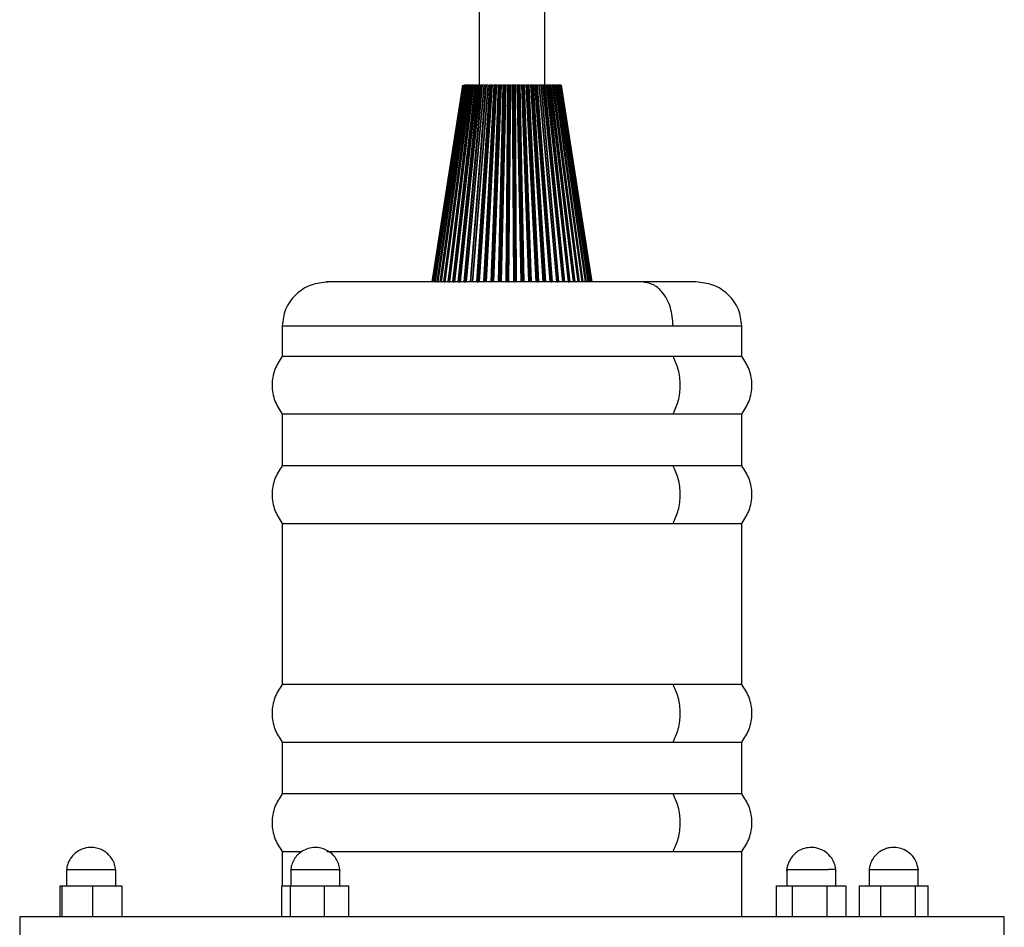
# Model space of a CAD drawing. Header units: millimetres. Extents: x 142 to 1148, y 353 to 845.
# Tile 127 of 139: x 983 to 992, y 368 to 376. Entities that reach past the tile are written whole.
import ezdxf

# ---------------------------------------------------------------- set-up
doc = ezdxf.new("R2010")
doc.units = ezdxf.units.MM

msp = doc.modelspace()

# ---------------------------------------------------------------- linework, layer by layer
at = {"color": 7, "linetype": 'Continuous', "lineweight": 25}
for p, q in [((987.2752, 534.9424), (987.2752, 375.5647)), ((987.8752, 375.5647), (987.8752, 534.9424)), ((986.8452, 373.7647), (987.1253, 375.5647)), ((987.1257, 375.5647), (986.8467, 373.7647)), ((986.8491, 373.7647), (987.1282, 375.5647)), ((987.1299, 375.5647), (986.8545, 373.7647)), ((987.1341, 375.5647), (986.8587, 373.7647)), ((986.8597, 373.7647), (987.1352, 375.5647)), ((987.1381, 375.5647), (986.8689, 373.7647)), ((987.1427, 375.5647), (986.8734, 373.7647)), ((986.8767, 373.7647), (987.1461, 375.5647)), ((987.1502, 375.5647), (986.8896, 373.7647)), ((987.1552, 375.5647), (986.8945, 373.7647)), ((986.9, 373.7647), (987.161, 375.5647)), ((987.1662, 375.5647), (986.9165, 373.7647)), ((987.1715, 375.5647), (986.9217, 373.7647)), ((986.9295, 373.7647), (987.1796, 375.5647)), ((987.186, 375.5647), (986.9494, 373.7647)), ((987.1914, 375.5647), (986.9549, 373.7647)), ((986.9648, 373.7647), (987.2018, 375.5647)), ((987.2092, 375.5647), (986.988, 373.7647)), ((987.2149, 375.5647), (986.9937, 373.7647)), ((987.0056, 373.7647), (987.2273, 375.5647)), ((987.2357, 375.5647), (987.0319, 373.7647)), ((987.2416, 375.5647), (987.0377, 373.7647)), ((987.2555, 375.5647), (987.051, 373.7647)), ((987.0516, 373.7647), (987.2561, 375.5647)), ((987.2654, 375.5647), (987.0807, 373.7647)), ((987.2713, 375.5647), (987.0866, 373.7647)), ((987.2865, 375.5647), (987.1012, 373.7647)), ((987.1023, 373.7647), (987.2877, 375.5647)), ((987.1282, 375.5647), (987.1299, 375.5647)), ((987.1341, 375.5647), (987.1334, 375.5647)), ((987.2978, 375.5647), (987.134, 373.7647)), ((987.1352, 375.5647), (987.1341, 375.5647)), ((987.1352, 375.5647), (987.1381, 375.5647)), ((987.1381, 375.5647), (987.1381, 375.5647)), ((987.3037, 375.5647), (987.1399, 373.7647)), ((987.1427, 375.5647), (987.1419, 375.5647)), ((987.1461, 375.5647), (987.1427, 375.5647)), ((987.1461, 375.5647), (987.1502, 375.5647)), ((987.3196, 375.5647), (987.1545, 373.7647)), ((987.161, 375.5647), (987.1552, 375.5647)), ((987.3201, 375.5647), (987.1556, 373.7647)), ((987.1573, 373.7647), (987.3219, 375.5647)), ((987.161, 375.5647), (987.1662, 375.5647)), ((987.1796, 375.5647), (987.1715, 375.5647)), ((987.1796, 375.5647), (987.186, 375.5647)), ((987.3327, 375.5647), (987.1913, 373.7647)), ((987.2018, 375.5647), (987.1914, 375.5647)), ((987.3387, 375.5647), (987.1972, 373.7647)), ((987.2018, 375.5647), (987.2092, 375.5647)), ((987.3534, 375.5647), (987.2107, 373.7647)), ((987.356, 375.5647), (987.2138, 373.7647)), ((987.2273, 375.5647), (987.2149, 375.5647)), ((987.2161, 373.7647), (987.3584, 375.5647)), ((987.2273, 375.5647), (987.2357, 375.5647)), ((987.2555, 375.5647), (987.2416, 375.5647)), ((987.3699, 375.5647), (987.2521, 373.7647)), ((987.2561, 375.5647), (987.2654, 375.5647)), ((987.3757, 375.5647), (987.2579, 373.7647)), ((987.3892, 375.5647), (987.2702, 373.7647)), ((987.2865, 375.5647), (987.2713, 375.5647)), ((987.394, 375.5647), (987.2753, 373.7647)), ((987.2781, 373.7647), (987.3968, 375.5647)), ((987.2877, 375.5647), (987.2978, 375.5647)), ((987.3196, 375.5647), (987.3037, 375.5647)), ((987.4088, 375.5647), (987.3157, 373.7647)), ((987.4146, 375.5647), (987.3214, 373.7647)), ((987.3219, 375.5647), (987.3327, 375.5647)), ((987.4267, 375.5647), (987.3325, 373.7647)), ((987.3534, 375.5647), (987.3387, 375.5647)), ((987.4335, 375.5647), (987.3395, 373.7647)), ((987.3414, 373.7647), (987.4356, 375.5647)), ((987.3429, 373.7647), (987.4369, 375.5647)), ((987.3545, 375.5647), (987.3534, 375.5647)), ((987.3584, 375.5647), (987.3699, 375.5647)), ((987.3892, 375.5647), (987.3757, 375.5647)), ((987.4493, 375.5647), (987.3818, 373.7647)), ((987.4549, 375.5647), (987.3873, 373.7647)), ((987.3925, 375.5647), (987.3892, 375.5647)), ((987.3968, 375.5647), (987.4088, 375.5647)), ((987.4655, 375.5647), (987.397, 373.7647)), ((987.4744, 375.5647), (987.4059, 373.7647)), ((987.4097, 373.7647), (987.4783, 375.5647)), ((987.4267, 375.5647), (987.4146, 375.5647)), ((987.4335, 375.5647), (987.4267, 375.5647)), ((987.4369, 375.5647), (987.4493, 375.5647)), ((987.491, 375.5647), (987.4496, 373.7647)), ((987.4963, 375.5647), (987.4549, 373.7647)), ((987.4655, 375.5647), (987.4549, 375.5647)), ((987.5053, 375.5647), (987.4631, 373.7647)), ((987.4744, 375.5647), (987.4655, 375.5647)), ((987.5148, 375.5647), (987.4725, 373.7647)), ((987.5161, 375.5647), (987.4737, 373.7647)), ((987.478, 373.7647), (987.5205, 375.5647)), ((987.4783, 375.5647), (987.491, 375.5647)), ((987.5053, 375.5647), (987.4963, 375.5647)), ((987.5148, 375.5647), (987.5053, 375.5647)), ((987.5161, 375.5647), (987.5148, 375.5647)), ((987.5334, 375.5647), (987.5185, 373.7647)), ((987.5205, 375.5647), (987.5334, 375.5647)), ((987.5385, 375.5647), (987.5235, 373.7647)), ((987.5458, 375.5647), (987.5302, 373.7647)), ((987.5458, 375.5647), (987.5385, 375.5647)), ((987.5553, 375.5647), (987.5398, 373.7647)), ((987.5584, 375.5647), (987.5425, 373.7647)), ((987.5553, 375.5647), (987.5458, 375.5647)), ((987.5473, 373.7647), (987.5632, 375.5647)), ((987.5584, 375.5647), (987.5553, 375.5647)), ((987.5632, 375.5647), (987.5762, 375.5647)), ((987.5762, 375.5647), (987.5879, 373.7647)), ((987.5809, 375.5647), (987.5926, 373.7647)), ((987.5865, 375.5647), (987.5809, 375.5647)), ((987.5865, 375.5647), (987.5977, 373.7647)), ((987.5961, 375.5647), (987.5865, 375.5647)), ((987.5961, 375.5647), (987.6073, 373.7647)), ((987.6008, 375.5647), (987.5961, 375.5647)), ((987.6008, 375.5647), (987.6116, 373.7647)), ((987.606, 375.5647), (987.6189, 375.5647)), ((987.6167, 373.7647), (987.606, 375.5647)), ((987.6189, 375.5647), (987.6573, 373.7647)), ((987.6233, 375.5647), (987.6616, 373.7647)), ((987.6271, 375.5647), (987.6233, 375.5647)), ((987.6271, 375.5647), (987.6651, 373.7647)), ((987.6367, 375.5647), (987.6271, 375.5647)), ((987.6367, 375.5647), (987.6746, 373.7647)), ((987.643, 375.5647), (987.6367, 375.5647)), ((987.643, 375.5647), (987.6804, 373.7647)), ((987.6485, 375.5647), (987.6613, 375.5647)), ((987.6858, 373.7647), (987.6485, 375.5647)), ((987.6613, 375.5647), (987.7258, 373.7647)), ((987.6653, 375.5647), (987.7298, 373.7647)), ((987.6673, 375.5647), (987.6653, 375.5647)), ((987.6673, 375.5647), (987.7316, 373.7647)), ((987.6767, 375.5647), (987.6673, 375.5647)), ((987.6767, 375.5647), (987.741, 373.7647)), ((987.6846, 375.5647), (987.6767, 375.5647)), ((987.6846, 375.5647), (987.7482, 373.7647)), ((987.6904, 375.5647), (987.7029, 375.5647)), ((987.7539, 373.7647), (987.6904, 375.5647)), ((987.7029, 375.5647), (987.793, 373.7647)), ((987.7065, 375.5647), (987.7965, 373.7647)), ((987.7066, 375.5647), (987.7065, 375.5647)), ((987.7066, 375.5647), (987.7967, 373.7647)), ((987.7159, 375.5647), (987.7066, 375.5647)), ((987.7159, 375.5647), (987.8059, 373.7647)), ((987.7252, 375.5647), (987.7159, 375.5647)), ((987.7252, 375.5647), (987.8144, 373.7647)), ((987.7312, 375.5647), (987.7433, 375.5647)), ((987.8204, 373.7647), (987.7312, 375.5647)), ((987.7433, 375.5647), (987.8583, 373.7647)), ((987.7447, 375.5647), (987.8597, 373.7647)), ((987.7464, 375.5647), (987.8613, 373.7647)), ((987.7537, 375.5647), (987.7464, 375.5647)), ((987.7537, 375.5647), (987.8687, 373.7647)), ((987.7645, 375.5647), (987.7537, 375.5647)), ((987.7645, 375.5647), (987.8785, 373.7647)), ((987.7706, 375.5647), (987.7823, 375.5647)), ((987.8846, 373.7647), (987.7706, 375.5647)), ((987.7823, 375.5647), (987.921, 373.7647)), ((987.7849, 375.5647), (987.9235, 373.7647)), ((987.7899, 375.5647), (987.7861, 375.5647)), ((987.7899, 375.5647), (987.9288, 373.7647)), ((987.802, 375.5647), (987.7899, 375.5647)), ((987.802, 375.5647), (987.9398, 373.7647)), ((987.9461, 373.7647), (987.8083, 375.5647)), ((987.8083, 375.5647), (987.8193, 375.5647)), ((987.8193, 375.5647), (987.9805, 373.7647)), ((987.8214, 375.5647), (987.9825, 373.7647)), ((987.8242, 375.5647), (987.8228, 375.5647)), ((987.8242, 375.5647), (987.9858, 373.7647)), ((987.8375, 375.5647), (987.8242, 375.5647)), ((987.8375, 375.5647), (987.9978, 373.7647)), ((988.0041, 373.7647), (987.8438, 375.5647)), ((987.8438, 375.5647), (987.8541, 375.5647)), ((987.8541, 375.5647), (988.0364, 373.7647)), ((987.8557, 375.5647), (988.0379, 373.7647)), ((987.8562, 375.5647), (988.039, 373.7647)), ((987.8706, 375.5647), (987.8562, 375.5647)), ((987.8706, 375.5647), (988.052, 373.7647)), ((988.0584, 373.7647), (987.8769, 375.5647)), ((987.8769, 375.5647), (987.8864, 375.5647)), ((987.8864, 375.5647), (988.0881, 373.7647)), ((987.8874, 375.5647), (988.089, 373.7647)), ((987.8877, 375.5647), (987.8874, 375.5647)), ((987.901, 375.5647), (987.8881, 375.5647)), ((987.901, 375.5647), (988.1019, 373.7647)), ((988.1082, 373.7647), (987.9073, 375.5647)), ((987.9073, 375.5647), (987.9159, 375.5647)), ((987.9159, 375.5647), (988.1351, 373.7647)), ((987.9163, 375.5647), (988.1355, 373.7647)), ((987.9285, 375.5647), (987.9163, 375.5647)), ((988.147, 373.7647), (987.9285, 375.5647)), ((988.1532, 373.7647), (987.9346, 375.5647)), ((987.9346, 375.5647), (987.9423, 375.5647)), ((987.9423, 375.5647), (988.1771, 373.7647)), ((987.9527, 375.5647), (987.9423, 375.5647)), ((988.187, 373.7647), (987.9527, 375.5647)), ((988.1929, 373.7647), (987.9587, 375.5647)), ((987.9587, 375.5647), (987.9654, 375.5647)), ((987.9654, 375.5647), (988.2136, 373.7647)), ((987.9736, 375.5647), (987.9662, 375.5647)), ((988.2213, 373.7647), (987.9736, 375.5647)), ((988.2271, 373.7647), (987.9794, 375.5647)), ((987.9794, 375.5647), (987.9849, 375.5647)), ((987.9849, 375.5647), (988.2444, 373.7647)), ((987.9908, 375.5647), (987.9849, 375.5647)), ((988.2499, 373.7647), (987.9908, 375.5647)), ((988.2554, 373.7647), (987.9963, 375.5647)), ((987.9963, 375.5647), (988.0007, 375.5647)), ((988.0007, 375.5647), (988.2691, 373.7647)), ((988.0043, 375.5647), (988.0007, 375.5647)), ((988.2723, 373.7647), (988.0043, 375.5647)), ((988.0054, 375.5647), (988.0043, 375.5647)), ((988.2775, 373.7647), (988.0095, 375.5647)), ((988.0095, 375.5647), (988.0127, 375.5647)), ((988.0127, 375.5647), (988.2875, 373.7647)), ((988.0139, 375.5647), (988.0127, 375.5647)), ((988.2884, 373.7647), (988.0139, 375.5647)), ((988.2932, 373.7647), (988.0187, 375.5647)), ((988.0187, 375.5647), (988.0207, 375.5647)), ((988.0207, 375.5647), (988.2994, 373.7647)), ((988.3025, 373.7647), (988.0239, 375.5647)), ((988.0247, 375.5647), (988.3048, 373.7647)), ((988.3051, 373.7647), (988.0251, 375.5647)), ((986.8734, 373.7647), (986.8767, 373.7647)), ((986.8945, 373.7647), (986.8993, 373.7647)), ((986.9549, 373.7647), (986.9638, 373.7647)), ((986.9937, 373.7647), (987.0056, 373.7647)), ((987.0377, 373.7647), (987.051, 373.7647)), ((987.0866, 373.7647), (987.1012, 373.7647)), ((987.1399, 373.7647), (987.1545, 373.7647)), ((987.2579, 373.7647), (987.2702, 373.7647)), ((987.4725, 373.7647), (987.4737, 373.7647)), ((987.5235, 373.7647), (987.5302, 373.7647)), ((987.5398, 373.7647), (987.5425, 373.7647)), ((987.5926, 373.7647), (987.5977, 373.7647)), ((987.8059, 373.7647), (987.8144, 373.7647)), ((987.9288, 373.7647), (987.9398, 373.7647)), ((987.9858, 373.7647), (987.9978, 373.7647)), ((988.089, 373.7647), (988.1019, 373.7647)), ((985.4752, 373.3647), (985.4752, 373.0847)), ((989.6752, 373.0847), (989.6752, 373.3647)), ((989.0482, 373.0847), (985.4752, 373.0847)), ((989.6752, 373.0847), (989.0482, 373.0847)), ((985.4752, 372.5579), (985.4752, 372.0847)), ((985.4752, 372.5579), (989.0482, 372.5579)), ((989.0482, 372.5579), (989.6752, 372.5579)), ((989.6752, 372.0847), (989.6752, 372.5579)), ((989.0482, 372.0847), (985.4752, 372.0847)), ((989.6752, 372.0847), (989.0482, 372.0847)), ((985.4752, 371.5579), (985.4752, 370.0847)), ((985.4752, 371.5579), (989.0482, 371.5579)), ((989.0482, 371.5579), (989.6752, 371.5579)), ((989.6752, 370.0847), (989.6752, 371.5579)), ((989.0482, 370.0847), (985.4752, 370.0847)), ((989.6752, 370.0847), (989.0482, 370.0847)), ((985.4752, 369.5579), (985.4752, 369.0847)), ((985.4752, 369.5579), (989.0482, 369.5579)), ((989.0482, 369.5579), (989.6752, 369.5579)), ((989.6752, 369.0847), (989.6752, 369.5579)), ((989.0482, 369.0847), (985.4752, 369.0847)), ((989.6752, 369.0847), (989.0482, 369.0847)), ((985.4752, 368.5579), (985.4752, 368.2447)), ((985.4752, 368.5579), (985.6401, 368.5579)), ((985.8833, 368.5579), (989.0482, 368.5579)), ((989.0482, 368.5579), (989.6752, 368.5579)), ((989.6752, 367.9647), (989.6752, 368.5579)), ((983.5031, 368.3947), (983.5031, 368.2447)), ((983.5031, 368.3947), (983.886, 368.3947)), ((983.886, 368.3947), (983.9531, 368.3947)), ((983.9531, 368.2447), (983.9531, 368.3947)), ((985.5521, 368.3947), (985.5521, 368.2447)), ((985.5521, 368.3947), (985.9349, 368.3947)), ((985.9349, 368.3947), (986.0021, 368.3947)), ((986.0021, 368.2447), (986.0021, 368.3947)), ((990.0859, 368.3947), (990.0859, 368.2447)), ((990.5359, 368.2447), (990.5359, 368.3947)), ((990.839, 368.3947), (990.839, 368.2447)), ((991.289, 368.2447), (991.289, 368.3947)), ((983.4464, 368.2447), (983.4605, 368.2447)), ((983.4464, 367.9647), (983.4464, 368.2447)), ((983.4605, 368.2447), (983.7422, 368.2447)), ((983.4605, 368.2447), (983.4605, 367.9647)), ((983.7422, 368.2447), (984.0099, 368.2447)), ((983.7422, 367.9647), (983.7422, 368.2447)), ((984.0099, 368.2447), (984.0099, 367.9647)), ((985.471, 368.2447), (985.5507, 368.2447)), ((985.471, 367.9647), (985.471, 368.2447)), ((985.5507, 368.2447), (985.8568, 368.2447)), ((985.5507, 367.9647), (985.5507, 368.2447)), ((985.8568, 368.2447), (985.8568, 367.9647)), ((985.8568, 368.2447), (986.0831, 368.2447)), ((986.0831, 367.9647), (986.0831, 368.2447)), ((989.9939, 367.9647), (989.9939, 368.2447)), ((989.9939, 368.2447), (990.1358, 368.2447)), ((990.1358, 368.2447), (990.4528, 368.2447)), ((990.1358, 368.2447), (990.1358, 367.9647)), ((990.4528, 368.2447), (990.4528, 367.9647)), ((990.4528, 368.2447), (990.6279, 368.2447)), ((990.6279, 368.2447), (990.6279, 367.9647)), ((990.75, 368.2447), (990.9479, 368.2447)), ((990.75, 367.9647), (990.75, 368.2447)), ((990.9479, 368.2447), (991.2619, 368.2447)), ((990.9479, 367.9647), (990.9479, 368.2447)), ((991.2619, 367.9647), (991.2619, 368.2447)), ((991.2619, 368.2447), (991.378, 368.2447)), ((991.378, 367.9647), (991.378, 368.2447)), ((983.0752, 367.9647), (983.0752, 367.7647)), ((983.0752, 367.9647), (990.7318, 367.9647)), ((990.7318, 367.9647), (992.0752, 367.9647)), ((992.0752, 367.7647), (992.0752, 367.9647))]:
    msp.add_line(p, q, dxfattribs=at)
at = {"color": 8, "linetype": 'Continuous', "lineweight": 25}
for p, q in [((987.1696, 374.4184), (987.102, 373.7647)), ((985.4752, 373.3647), (989.0482, 373.3647)), ((989.0482, 373.3647), (989.6752, 373.3647))]:
    msp.add_line(p, q, dxfattribs=at)
at = {"color": 7, "linetype": 'Continuous', "lineweight": 25}
for points, knots in [([(987.1552, 375.5647), (987.1549, 375.5647), (987.1543, 375.5647), (987.1535, 375.5647), (987.1527, 375.5647), (987.152, 375.5647), (987.1514, 375.5647), (987.1507, 375.5647), (987.1504, 375.5647), (987.1502, 375.5647)], [0, 0, 0, 0, 0.131831, 0.263666, 0.394792, 0.525148, 0.654808, 0.783916, 1, 1, 1, 1]), ([(987.1715, 375.5647), (987.1712, 375.5647), (987.1706, 375.5647), (987.1698, 375.5647), (987.169, 375.5647), (987.1682, 375.5647), (987.1676, 375.5647), (987.1668, 375.5647), (987.1665, 375.5647), (987.1662, 375.5647)], [0, 0, 0, 0, 0.131831, 0.263666, 0.394792, 0.525148, 0.654808, 0.783916, 1, 1, 1, 1]), ([(987.1914, 375.5647), (987.1912, 375.5647), (987.1906, 375.5647), (987.1898, 375.5647), (987.1889, 375.5647), (987.1882, 375.5647), (987.1874, 375.5647), (987.1866, 375.5647), (987.1862, 375.5647), (987.186, 375.5647)], [0, 0, 0, 0, 0.131831, 0.263666, 0.394792, 0.525148, 0.654808, 0.783916, 1, 1, 1, 1]), ([(987.2149, 375.5647), (987.2146, 375.5647), (987.2141, 375.5647), (987.2132, 375.5647), (987.2124, 375.5647), (987.2116, 375.5647), (987.2108, 375.5647), (987.21, 375.5647), (987.2095, 375.5647), (987.2092, 375.5647)], [0, 0, 0, 0, 0.131831, 0.263666, 0.394792, 0.525148, 0.654808, 0.783916, 1, 1, 1, 1]), ([(987.2416, 375.5647), (987.2413, 375.5647), (987.2408, 375.5647), (987.2399, 375.5647), (987.2391, 375.5647), (987.2383, 375.5647), (987.2375, 375.5647), (987.2366, 375.5647), (987.2361, 375.5647), (987.2357, 375.5647)], [0, 0, 0, 0, 0.131831, 0.263666, 0.394792, 0.525148, 0.654808, 0.783916, 1, 1, 1, 1]), ([(987.2561, 375.5647), (987.2557, 375.5647), (987.255, 375.5647), (987.2546, 375.5647), (987.2546, 375.5647), (987.2547, 375.5647), (987.255, 375.5647), (987.2553, 375.5647), (987.2555, 375.5647)], [0, 0, 0, 0, 0.242288, 0.484535, 0.604969, 0.725398, 0.845823, 1, 1, 1, 1]), ([(987.2713, 375.5647), (987.271, 375.5647), (987.2705, 375.5647), (987.2697, 375.5647), (987.2689, 375.5647), (987.268, 375.5647), (987.2672, 375.5647), (987.2663, 375.5647), (987.2657, 375.5647), (987.2654, 375.5647)], [0, 0, 0, 0, 0.131831, 0.263666, 0.394792, 0.525148, 0.654808, 0.783916, 1, 1, 1, 1]), ([(987.2877, 375.5647), (987.2873, 375.5647), (987.2865, 375.5647), (987.286, 375.5647), (987.2859, 375.5647), (987.2859, 375.5647), (987.2861, 375.5647), (987.2863, 375.5647), (987.2865, 375.5647)], [0, 0, 0, 0, 0.242288, 0.484535, 0.604969, 0.725398, 0.845823, 1, 1, 1, 1]), ([(987.3037, 375.5647), (987.3035, 375.5647), (987.303, 375.5647), (987.3022, 375.5647), (987.3014, 375.5647), (987.3006, 375.5647), (987.2998, 375.5647), (987.2988, 375.5647), (987.2982, 375.5647), (987.2978, 375.5647)], [0, 0, 0, 0, 0.131831, 0.263666, 0.394792, 0.525148, 0.654808, 0.783916, 1, 1, 1, 1]), ([(987.3219, 375.5647), (987.3214, 375.5647), (987.3206, 375.5647), (987.32, 375.5647), (987.3197, 375.5647), (987.3197, 375.5647), (987.3198, 375.5647), (987.32, 375.5647), (987.3201, 375.5647)], [0, 0, 0, 0, 0.242288, 0.484535, 0.604969, 0.725398, 0.845823, 1, 1, 1, 1]), ([(987.3387, 375.5647), (987.3384, 375.5647), (987.338, 375.5647), (987.3372, 375.5647), (987.3364, 375.5647), (987.3356, 375.5647), (987.3348, 375.5647), (987.3338, 375.5647), (987.3331, 375.5647), (987.3327, 375.5647)], [0, 0, 0, 0, 0.131831, 0.263666, 0.394792, 0.525148, 0.654808, 0.783916, 1, 1, 1, 1]), ([(987.3584, 375.5647), (987.3579, 375.5647), (987.357, 375.5647), (987.3563, 375.5647), (987.3559, 375.5647), (987.3558, 375.5647), (987.3558, 375.5647), (987.356, 375.5647), (987.356, 375.5647)], [0, 0, 0, 0, 0.242288, 0.484536, 0.604969, 0.725398, 0.845823, 1, 1, 1, 1]), ([(987.3757, 375.5647), (987.3755, 375.5647), (987.3751, 375.5647), (987.3744, 375.5647), (987.3736, 375.5647), (987.3728, 375.5647), (987.372, 375.5647), (987.371, 375.5647), (987.3703, 375.5647), (987.3699, 375.5647)], [0, 0, 0, 0, 0.131831, 0.263666, 0.394792, 0.525148, 0.654808, 0.783916, 1, 1, 1, 1]), ([(987.3968, 375.5647), (987.3964, 375.5647), (987.3954, 375.5647), (987.3945, 375.5647), (987.3941, 375.5647), (987.3939, 375.5647), (987.3938, 375.5647), (987.3939, 375.5647), (987.394, 375.5647)], [0, 0, 0, 0, 0.242288, 0.484535, 0.604969, 0.725398, 0.845823, 1, 1, 1, 1]), ([(987.4146, 375.5647), (987.4144, 375.5647), (987.4141, 375.5647), (987.4134, 375.5647), (987.4126, 375.5647), (987.4118, 375.5647), (987.411, 375.5647), (987.41, 375.5647), (987.4093, 375.5647), (987.4088, 375.5647)], [0, 0, 0, 0, 0.131831, 0.263666, 0.394792, 0.525148, 0.654808, 0.783916, 1, 1, 1, 1]), ([(987.4369, 375.5647), (987.4364, 375.5647), (987.4354, 375.5647), (987.4344, 375.5647), (987.4339, 375.5647), (987.4336, 375.5647), (987.4335, 375.5647), (987.4335, 375.5647), (987.4335, 375.5647)], [0, 0, 0, 0, 0.242288, 0.484535, 0.604969, 0.725398, 0.845823, 1, 1, 1, 1]), ([(987.4549, 375.5647), (987.4548, 375.5647), (987.4544, 375.5647), (987.4538, 375.5647), (987.4531, 375.5647), (987.4523, 375.5647), (987.4515, 375.5647), (987.4505, 375.5647), (987.4498, 375.5647), (987.4493, 375.5647)], [0, 0, 0, 0, 0.1318306, 0.2636655, 0.3947916, 0.5251482, 0.6548078, 0.7839161, 1, 1, 1, 1]), ([(987.4783, 375.5647), (987.4777, 375.5647), (987.4767, 375.5647), (987.4756, 375.5647), (987.475, 375.5647), (987.4746, 375.5647), (987.4744, 375.5647), (987.4744, 375.5647), (987.4744, 375.5647)], [0, 0, 0, 0, 0.242288, 0.484535, 0.604969, 0.725398, 0.845823, 1, 1, 1, 1]), ([(987.4963, 375.5647), (987.4962, 375.5647), (987.4959, 375.5647), (987.4954, 375.5647), (987.4947, 375.5647), (987.494, 375.5647), (987.4932, 375.5647), (987.4922, 375.5647), (987.4914, 375.5647), (987.491, 375.5647)], [0, 0, 0, 0, 0.131831, 0.263666, 0.394792, 0.525148, 0.654808, 0.783916, 1, 1, 1, 1]), ([(987.5205, 375.5647), (987.5199, 375.5647), (987.5188, 375.5647), (987.5177, 375.5647), (987.517, 375.5647), (987.5166, 375.5647), (987.5162, 375.5647), (987.5161, 375.5647), (987.5161, 375.5647)], [0, 0, 0, 0, 0.242288, 0.484535, 0.604969, 0.725398, 0.845822, 1, 1, 1, 1]), ([(987.5385, 375.5647), (987.5384, 375.5647), (987.5381, 375.5647), (987.5376, 375.5647), (987.537, 375.5647), (987.5363, 375.5647), (987.5356, 375.5647), (987.5346, 375.5647), (987.5339, 375.5647), (987.5334, 375.5647)], [0, 0, 0, 0, 0.131831, 0.263666, 0.394792, 0.525148, 0.654808, 0.783916, 1, 1, 1, 1]), ([(987.5632, 375.5647), (987.5626, 375.5647), (987.5615, 375.5647), (987.5603, 375.5647), (987.5595, 375.5647), (987.559, 375.5647), (987.5586, 375.5647), (987.5585, 375.5647), (987.5584, 375.5647)], [0, 0, 0, 0, 0.242288, 0.484535, 0.604969, 0.725398, 0.845823, 1, 1, 1, 1]), ([(987.5809, 375.5647), (987.5808, 375.5647), (987.5807, 375.5647), (987.5802, 375.5647), (987.5797, 375.5647), (987.579, 375.5647), (987.5783, 375.5647), (987.5774, 375.5647), (987.5766, 375.5647), (987.5762, 375.5647)], [0, 0, 0, 0, 0.131831, 0.263666, 0.394792, 0.525148, 0.654808, 0.783916, 1, 1, 1, 1]), ([(987.606, 375.5647), (987.6054, 375.5647), (987.6043, 375.5647), (987.603, 375.5647), (987.6022, 375.5647), (987.6016, 375.5647), (987.6011, 375.5647), (987.6009, 375.5647), (987.6008, 375.5647)], [0, 0, 0, 0, 0.242288, 0.484535, 0.604969, 0.725398, 0.845823, 1, 1, 1, 1]), ([(987.6233, 375.5647), (987.6233, 375.5647), (987.6231, 375.5647), (987.6228, 375.5647), (987.6223, 375.5647), (987.6217, 375.5647), (987.621, 375.5647), (987.6201, 375.5647), (987.6194, 375.5647), (987.6189, 375.5647)], [0, 0, 0, 0, 0.131831, 0.263666, 0.394792, 0.525148, 0.654808, 0.783916, 1, 1, 1, 1]), ([(987.6485, 375.5647), (987.648, 375.5647), (987.6469, 375.5647), (987.6455, 375.5647), (987.6446, 375.5647), (987.644, 375.5647), (987.6434, 375.5647), (987.6432, 375.5647), (987.643, 375.5647)], [0, 0, 0, 0, 0.242288, 0.484535, 0.604969, 0.725398, 0.845823, 1, 1, 1, 1]), ([(987.6653, 375.5647), (987.6653, 375.5647), (987.6652, 375.5647), (987.6649, 375.5647), (987.6645, 375.5647), (987.664, 375.5647), (987.6633, 375.5647), (987.6625, 375.5647), (987.6618, 375.5647), (987.6613, 375.5647)], [0, 0, 0, 0, 0.131831, 0.263666, 0.394792, 0.525148, 0.654808, 0.783916, 1, 1, 1, 1]), ([(987.6904, 375.5647), (987.6898, 375.5647), (987.6887, 375.5647), (987.6874, 375.5647), (987.6864, 375.5647), (987.6857, 375.5647), (987.6851, 375.5647), (987.6848, 375.5647), (987.6846, 375.5647)], [0, 0, 0, 0, 0.242288, 0.484535, 0.604969, 0.725398, 0.845823, 1, 1, 1, 1]), ([(987.7065, 375.5647), (987.7065, 375.5647), (987.7064, 375.5647), (987.7062, 375.5647), (987.7059, 375.5647), (987.7054, 375.5647), (987.7048, 375.5647), (987.704, 375.5647), (987.7033, 375.5647), (987.7029, 375.5647)], [0, 0, 0, 0, 0.131831, 0.263666, 0.394792, 0.525148, 0.654808, 0.783916, 1, 1, 1, 1]), ([(987.7312, 375.5647), (987.7307, 375.5647), (987.7296, 375.5647), (987.7282, 375.5647), (987.7272, 375.5647), (987.7265, 375.5647), (987.7258, 375.5647), (987.7254, 375.5647), (987.7252, 375.5647)], [0, 0, 0, 0, 0.242288, 0.484535, 0.604969, 0.725398, 0.845823, 1, 1, 1, 1]), ([(987.7464, 375.5647), (987.7465, 375.5647), (987.7465, 375.5647), (987.7463, 375.5647), (987.7461, 375.5647), (987.7457, 375.5647), (987.7452, 375.5647), (987.7444, 375.5647), (987.7438, 375.5647), (987.7433, 375.5647)], [0, 0, 0, 0, 0.131831, 0.263666, 0.394792, 0.525148, 0.654808, 0.783916, 1, 1, 1, 1]), ([(987.7706, 375.5647), (987.7701, 375.5647), (987.7691, 375.5647), (987.7676, 375.5647), (987.7666, 375.5647), (987.7658, 375.5647), (987.7651, 375.5647), (987.7647, 375.5647), (987.7645, 375.5647)], [0, 0, 0, 0, 0.242288, 0.484535, 0.604969, 0.725398, 0.845823, 1, 1, 1, 1]), ([(987.7849, 375.5647), (987.7849, 375.5647), (987.785, 375.5647), (987.7849, 375.5647), (987.7847, 375.5647), (987.7844, 375.5647), (987.7839, 375.5647), (987.7833, 375.5647), (987.7827, 375.5647), (987.7823, 375.5647)], [0, 0, 0, 0, 0.1318306, 0.2636655, 0.3947916, 0.5251482, 0.6548078, 0.7839162, 1, 1, 1, 1]), ([(987.8083, 375.5647), (987.8078, 375.5647), (987.8068, 375.5647), (987.8053, 375.5647), (987.8043, 375.5647), (987.8035, 375.5647), (987.8027, 375.5647), (987.8022, 375.5647), (987.802, 375.5647)], [0, 0, 0, 0, 0.242288, 0.484535, 0.604969, 0.725398, 0.845823, 1, 1, 1, 1]), ([(987.8214, 375.5647), (987.8214, 375.5647), (987.8216, 375.5647), (987.8216, 375.5647), (987.8215, 375.5647), (987.8212, 375.5647), (987.8208, 375.5647), (987.8203, 375.5647), (987.8197, 375.5647), (987.8193, 375.5647)], [0, 0, 0, 0, 0.131831, 0.263666, 0.394792, 0.525148, 0.654808, 0.783916, 1, 1, 1, 1]), ([(987.8438, 375.5647), (987.8433, 375.5647), (987.8424, 375.5647), (987.841, 375.5647), (987.8399, 375.5647), (987.8391, 375.5647), (987.8382, 375.5647), (987.8377, 375.5647), (987.8375, 375.5647)], [0, 0, 0, 0, 0.242288, 0.484535, 0.604969, 0.725398, 0.845823, 1, 1, 1, 1]), ([(987.8557, 375.5647), (987.8557, 375.5647), (987.8559, 375.5647), (987.856, 375.5647), (987.856, 375.5647), (987.8558, 375.5647), (987.8555, 375.5647), (987.855, 375.5647), (987.8545, 375.5647), (987.8541, 375.5647)], [0, 0, 0, 0, 0.131831, 0.263666, 0.394792, 0.525148, 0.654808, 0.783916, 1, 1, 1, 1]), ([(987.8769, 375.5647), (987.8765, 375.5647), (987.8756, 375.5647), (987.8742, 375.5647), (987.8731, 375.5647), (987.8722, 375.5647), (987.8714, 375.5647), (987.8709, 375.5647), (987.8706, 375.5647)], [0, 0, 0, 0, 0.242288, 0.484535, 0.604969, 0.725398, 0.845823, 1, 1, 1, 1]), ([(987.8874, 375.5647), (987.8875, 375.5647), (987.8877, 375.5647), (987.8879, 375.5647), (987.888, 375.5647), (987.8879, 375.5647), (987.8877, 375.5647), (987.8872, 375.5647), (987.8867, 375.5647), (987.8864, 375.5647)], [0, 0, 0, 0, 0.131831, 0.263666, 0.394792, 0.525148, 0.654808, 0.783916, 1, 1, 1, 1]), ([(987.9073, 375.5647), (987.9069, 375.5647), (987.906, 375.5647), (987.9047, 375.5647), (987.9036, 375.5647), (987.9027, 375.5647), (987.9019, 375.5647), (987.9013, 375.5647), (987.901, 375.5647)], [0, 0, 0, 0, 0.242288, 0.484535, 0.604969, 0.725398, 0.845822, 1, 1, 1, 1]), ([(987.9159, 375.5647), (987.9162, 375.5647), (987.9167, 375.5647), (987.917, 375.5647), (987.9171, 375.5647), (987.9171, 375.5647), (987.9169, 375.5647), (987.9165, 375.5647), (987.9163, 375.5647)], [0, 0, 0, 0, 0.260969, 0.390038, 0.519103, 0.648163, 0.777219, 1, 1, 1, 1]), ([(987.9346, 375.5647), (987.9343, 375.5647), (987.9335, 375.5647), (987.9322, 375.5647), (987.9311, 375.5647), (987.9303, 375.5647), (987.9294, 375.5647), (987.9288, 375.5647), (987.9285, 375.5647)], [0, 0, 0, 0, 0.242288, 0.484535, 0.604969, 0.725398, 0.845823, 1, 1, 1, 1]), ([(987.9421, 375.5647), (987.9423, 375.5647), (987.9426, 375.5647), (987.943, 375.5647), (987.9432, 375.5647), (987.9432, 375.5647), (987.9432, 375.5647), (987.9429, 375.5647), (987.9425, 375.5647), (987.9423, 375.5647)], [0, 0, 0, 0, 0.131831, 0.263666, 0.394792, 0.525148, 0.654808, 0.783916, 1, 1, 1, 1]), ([(987.9587, 375.5647), (987.9584, 375.5647), (987.9577, 375.5647), (987.9565, 375.5647), (987.9554, 375.5647), (987.9546, 375.5647), (987.9537, 375.5647), (987.9531, 375.5647), (987.9527, 375.5647)], [0, 0, 0, 0, 0.242288, 0.484535, 0.604969, 0.725398, 0.845823, 1, 1, 1, 1]), ([(987.9652, 375.5647), (987.9653, 375.5647), (987.9656, 375.5647), (987.9659, 375.5647), (987.966, 375.5647), (987.966, 375.5647), (987.9659, 375.5647), (987.9656, 375.5647), (987.9654, 375.5647)], [0, 0, 0, 0, 0.151854, 0.302891, 0.453042, 0.602391, 0.751104, 1, 1, 1, 1]), ([(987.9794, 375.5647), (987.9791, 375.5647), (987.9785, 375.5647), (987.9773, 375.5647), (987.9763, 375.5647), (987.9755, 375.5647), (987.9745, 375.5647), (987.9739, 375.5647), (987.9736, 375.5647)], [0, 0, 0, 0, 0.242288, 0.484535, 0.604969, 0.725398, 0.845823, 1, 1, 1, 1]), ([(987.9963, 375.5647), (987.9961, 375.5647), (987.9956, 375.5647), (987.9945, 375.5647), (987.9935, 375.5647), (987.9927, 375.5647), (987.9918, 375.5647), (987.9912, 375.5647), (987.9908, 375.5647)], [0, 0, 0, 0, 0.242288, 0.484535, 0.604969, 0.725398, 0.845823, 1, 1, 1, 1]), ([(988.0095, 375.5647), (988.0093, 375.5647), (988.0089, 375.5647), (988.0079, 375.5647), (988.0072, 375.5647), (988.0069, 375.5647)], [0, 0, 0, 0, 0.400496, 0.800926, 1, 1, 1, 1]), ([(988.0151, 375.5647), (988.0151, 375.5647), (988.0147, 375.5647), (988.0142, 375.5647), (988.0139, 375.5647)], [0, 0, 0, 0, 0.164496, 1, 1, 1, 1]), ([(988.0187, 375.5647), (988.0186, 375.5647), (988.0183, 375.5647), (988.0174, 375.5647), (988.0167, 375.5647), (988.0165, 375.5647)], [0, 0, 0, 0, 0.400496, 0.800926, 1, 1, 1, 1]), ([(988.0239, 375.5647), (988.0238, 375.5647), (988.0236, 375.5647), (988.0228, 375.5647), (988.0222, 375.5647), (988.022, 375.5647)], [0, 0, 0, 0, 0.406256, 0.812444, 1, 1, 1, 1]), ([(985.8942, 373.7647), (985.8415, 373.7592), (985.7315, 373.7476), (985.5901, 373.6542), (985.4929, 373.5177), (985.481, 373.4148), (985.4752, 373.3647)], [0, 0, 0, 0, 0.236849, 0.493795, 0.753883, 1, 1, 1, 1]), ([(988.7677, 373.7647), (988.7118, 373.7647), (988.5929, 373.7647), (988.3743, 373.7647), (988.1085, 373.7647), (987.8519, 373.7647), (987.626, 373.7647), (987.3782, 373.7647), (987.0552, 373.7647), (986.6819, 373.7647), (986.3511, 373.7647), (986.0944, 373.7647), (985.9332, 373.7647), (985.8616, 373.7647), (985.8836, 373.7647), (985.8942, 373.7647)], [0, 0, 0, 0, 0.053355, 0.113719, 0.181737, 0.257784, 0.298863, 0.341867, 0.432943, 0.529461, 0.62895, 0.728438, 0.824956, 0.916032, 1, 1, 1, 1]), ([(986.9294, 373.7647), (986.9294, 373.7647), (986.929, 373.7647), (986.9289, 373.7647), (986.9289, 373.7647), (986.9291, 373.7647), (986.9293, 373.7647), (986.9295, 373.7647)], [0, 0, 0, 0, 0.0901219, 0.4505844, 0.6283633, 0.8112895, 1, 1, 1, 1]), ([(986.9654, 373.7647), (986.9651, 373.7647), (986.9645, 373.7647), (986.964, 373.7647), (986.9639, 373.7647), (986.9641, 373.7647), (986.9645, 373.7647), (986.9648, 373.7647)], [0, 0, 0, 0, 0.250768, 0.374819, 0.622887, 0.745233, 1, 1, 1, 1]), ([(987.0057, 373.7647), (987.0053, 373.7647), (987.0049, 373.7647), (987.0045, 373.7647), (987.0045, 373.7647), (987.0047, 373.7647), (987.0051, 373.7647), (987.0054, 373.7647), (987.0056, 373.7647)], [0, 0, 0, 0, 0.25052, 0.374449, 0.622271, 0.744496, 0.870259, 1, 1, 1, 1]), ([(987.051, 373.7647), (987.0508, 373.7647), (987.0504, 373.7647), (987.0501, 373.7647), (987.0502, 373.7647), (987.0507, 373.7647), (987.0512, 373.7647), (987.0516, 373.7647)], [0, 0, 0, 0, 0.250768, 0.374819, 0.622887, 0.745233, 1, 1, 1, 1]), ([(987.1012, 373.7647), (987.1009, 373.7647), (987.1006, 373.7647), (987.1005, 373.7647), (987.1007, 373.7647), (987.1013, 373.7647), (987.1019, 373.7647), (987.1023, 373.7647)], [0, 0, 0, 0, 0.250768, 0.374819, 0.622887, 0.745233, 1, 1, 1, 1]), ([(989.0482, 373.3647), (989.0433, 373.4214), (989.033, 373.5394), (988.9571, 373.6735), (988.8627, 373.7516), (988.7985, 373.7605), (988.7677, 373.7647)], [0, 0, 0, 0, 0.270261, 0.562429, 0.789736, 1, 1, 1, 1]), ([(989.2561, 373.7647), (989.2343, 373.7647), (989.1929, 373.7647), (989.0699, 373.7647), (988.9297, 373.7647), (988.8194, 373.7647), (988.7677, 373.7647)], [0, 0, 0, 0, 0.295001, 0.558858, 0.793024, 1, 1, 1, 1]), ([(989.6751, 373.3647), (989.6693, 373.4148), (989.6574, 373.5177), (989.5603, 373.6542), (989.4188, 373.7476), (989.3088, 373.7592), (989.2561, 373.7647)], [0, 0, 0, 0, 0.246117, 0.506205, 0.763151, 1, 1, 1, 1]), ([(985.4752, 373.0847), (985.4499, 373.0459), (985.3977, 372.9662), (985.3753, 372.8213), (985.3977, 372.6764), (985.4499, 372.5966), (985.4752, 372.5579)], [0, 0, 0, 0, 0.242775, 0.5, 0.757225, 1, 1, 1, 1]), ([(989.0482, 372.5579), (989.066, 372.5966), (989.1025, 372.6764), (989.1183, 372.8213), (989.1025, 372.9662), (989.066, 373.0459), (989.0482, 373.0847)], [0, 0, 0, 0, 0.242775, 0.5, 0.757225, 1, 1, 1, 1]), ([(989.6751, 372.5579), (989.7004, 372.5966), (989.7525, 372.6764), (989.775, 372.8213), (989.7525, 372.9662), (989.7004, 373.0459), (989.6751, 373.0847)], [0, 0, 0, 0, 0.242775, 0.5, 0.757225, 1, 1, 1, 1]), ([(985.4752, 372.0847), (985.4499, 372.0459), (985.3977, 371.9662), (985.3753, 371.8213), (985.3977, 371.6764), (985.4499, 371.5966), (985.4752, 371.5579)], [0, 0, 0, 0, 0.242775, 0.5, 0.757225, 1, 1, 1, 1]), ([(989.0482, 371.5579), (989.066, 371.5966), (989.1025, 371.6764), (989.1183, 371.8213), (989.1025, 371.9662), (989.066, 372.0459), (989.0482, 372.0847)], [0, 0, 0, 0, 0.242775, 0.5, 0.757225, 1, 1, 1, 1]), ([(989.6751, 371.5579), (989.7004, 371.5966), (989.7525, 371.6764), (989.775, 371.8213), (989.7525, 371.9662), (989.7004, 372.0459), (989.6751, 372.0847)], [0, 0, 0, 0, 0.242775, 0.5, 0.757225, 1, 1, 1, 1]), ([(985.4752, 370.0847), (985.4499, 370.0459), (985.3977, 369.9662), (985.3753, 369.8213), (985.3977, 369.6764), (985.4499, 369.5966), (985.4752, 369.5579)], [0, 0, 0, 0, 0.2427751, 0.5, 0.7572249, 1, 1, 1, 1]), ([(989.0482, 369.5579), (989.066, 369.5966), (989.1025, 369.6764), (989.1183, 369.8213), (989.1025, 369.9662), (989.066, 370.0459), (989.0482, 370.0847)], [0, 0, 0, 0, 0.242775, 0.5, 0.757225, 1, 1, 1, 1]), ([(989.6751, 369.5579), (989.7004, 369.5966), (989.7525, 369.6764), (989.775, 369.8213), (989.7525, 369.9662), (989.7004, 370.0459), (989.6751, 370.0847)], [0, 0, 0, 0, 0.242775, 0.5, 0.757225, 1, 1, 1, 1]), ([(985.4752, 369.0847), (985.4499, 369.0459), (985.3977, 368.9662), (985.3753, 368.8213), (985.3977, 368.6764), (985.4499, 368.5966), (985.4752, 368.5579)], [0, 0, 0, 0, 0.2427751, 0.5, 0.7572249, 1, 1, 1, 1]), ([(989.0482, 368.5579), (989.066, 368.5966), (989.1025, 368.6764), (989.1183, 368.8213), (989.1025, 368.9662), (989.066, 369.0459), (989.0482, 369.0847)], [0, 0, 0, 0, 0.242775, 0.5, 0.757225, 1, 1, 1, 1]), ([(989.6751, 368.5579), (989.7004, 368.5966), (989.7525, 368.6764), (989.775, 368.8213), (989.7525, 368.9662), (989.7004, 369.0459), (989.6751, 369.0847)], [0, 0, 0, 0, 0.242775, 0.5, 0.757225, 1, 1, 1, 1]), ([(983.9537, 368.3892), (983.9508, 368.4067), (983.945, 368.4417), (983.9212, 368.4897), (983.891, 368.5275), (983.8553, 368.5575), (983.8135, 368.5801), (983.7618, 368.5945), (983.6961, 368.5964), (983.6314, 368.5769), (983.5766, 368.5391), (983.5384, 368.4952), (983.5116, 368.443), (983.5055, 368.4067), (983.5026, 368.3892)], [0, 0, 0, 0, 0.080387, 0.161301, 0.235362, 0.29567, 0.370289, 0.445995, 0.533825, 0.660564, 0.742678, 0.830667, 0.918271, 1, 1, 1, 1]), ([(986.003, 368.3852), (986.0006, 368.4018), (985.9957, 368.4358), (985.9737, 368.484), (985.9438, 368.5239), (985.8985, 368.5629), (985.8367, 368.5915), (985.7623, 368.5978), (985.6979, 368.5834), (985.6492, 368.5574), (985.6119, 368.525), (985.5821, 368.486), (985.5587, 368.4363), (985.5536, 368.4019), (985.5511, 368.3851)], [0, 0, 0, 0, 0.075251, 0.154446, 0.229384, 0.294575, 0.416508, 0.523727, 0.618706, 0.704329, 0.76393, 0.83913, 0.920986, 1, 1, 1, 1]), ([(990.5372, 368.3785), (990.5367, 368.3856), (990.5356, 368.4006), (990.5278, 368.4352), (990.5068, 368.4881), (990.4605, 368.5444), (990.3913, 368.5845), (990.318, 368.5985), (990.2502, 368.5896), (990.1963, 368.5659), (990.1547, 368.5341), (990.1258, 368.4981), (990.1055, 368.4601), (990.0939, 368.4298), (990.0864, 368.4011), (990.0852, 368.3858), (990.0846, 368.3785)], [0, 0, 0, 0, 0.035789, 0.074493, 0.15385, 0.273917, 0.379676, 0.488382, 0.585416, 0.667637, 0.732455, 0.819698, 0.867173, 0.914146, 0.958787, 1, 1, 1, 1]), ([(991.2894, 368.3917), (991.2837, 368.4184), (991.2722, 368.4724), (991.2221, 368.5363), (991.1627, 368.5756), (991.0975, 368.5954), (991.0378, 368.5959), (990.983, 368.5815), (990.9387, 368.5591), (990.8988, 368.526), (990.8676, 368.4845), (990.8465, 368.4388), (990.8412, 368.407), (990.8387, 368.3916)], [0, 0, 0, 0, 0.122733, 0.247128, 0.3557, 0.440897, 0.552085, 0.620999, 0.696231, 0.774895, 0.85369, 0.92951, 1, 1, 1, 1]), ([(990.0864, 368.3947), (990.0895, 368.3947), (990.0957, 368.3947), (990.1468, 368.3947), (990.2208, 368.3947), (990.3088, 368.3947), (990.3986, 368.3947), (990.4454, 368.3947), (990.4687, 368.3947)], [0, 0, 0, 0, 0.162482, 0.329986, 0.497489, 0.664993, 0.832496, 1, 1, 1, 1]), ([(990.5354, 368.3947), (990.5355, 368.3947), (990.5414, 368.3947), (990.5223, 368.3947), (990.4866, 368.3947), (990.4687, 368.3947)], [0, 0, 0, 0, 0.01523, 0.507615, 1, 1, 1, 1]), ([(990.8419, 368.3947), (990.8418, 368.3947), (990.8415, 368.3947), (990.8699, 368.3947), (990.9202, 368.3947), (990.9876, 368.3947), (991.0445, 368.3947), (991.0883, 368.3947), (991.1318, 368.3947), (991.1805, 368.3947), (991.2313, 368.3947), (991.2688, 368.3947), (991.2899, 368.3947), (991.2869, 368.3947), (991.2861, 368.3947)], [0, 0, 0, 0, 0.070095, 0.177442, 0.284785, 0.39213, 0.499479, 0.525959, 0.579055, 0.686404, 0.7482, 0.855549, 0.962898, 1, 1, 1, 1])]:
    msp.add_open_spline(points, degree=3, knots=knots, dxfattribs=at)

doc.saveas('drawing.dxf')
